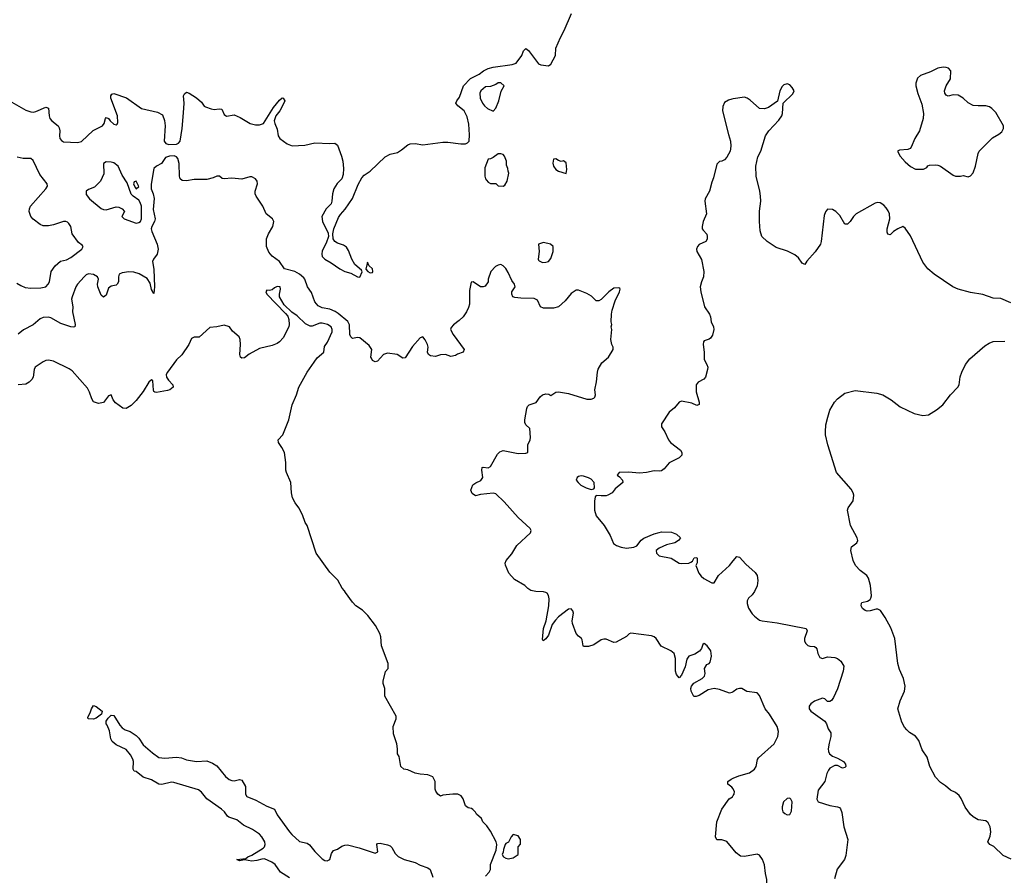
# Model space of a CAD drawing. Header units: inches. Extents: x 2473073 to 2657680, y 705365 to 849016.
# Tile 37 of 151: x 2574322 to 2582158, y 741884 to 748696. Entities that reach past the tile are written whole.
import ezdxf

# ---------------------------------------------------------------- set-up
doc = ezdxf.new("R2010")
doc.units = ezdxf.units.IN
doc.header["$MEASUREMENT"] = 0
doc.layers.add('C5774', color=7, linetype='Continuous')
doc.layers.add('C5784', color=7, linetype='Continuous')

msp = doc.modelspace()

# ---------------------------------------------------------------- linework, layer by layer
at = {"layer": 'C5774', "color": 5}
for points, elevation in [([(2574259.7, 748039.7), (2574370, 747976.5), (2574410, 747962), (2574430, 747959.7), (2574450, 747964.5), (2574530, 747999.6), (2574550, 747992.7), (2574555.3, 747930), (2574562.4, 747910), (2574577.1, 747890), (2574627.3, 747850), (2574636.2, 747836.2), (2574641.5, 747810), (2574638.5, 747770), (2574642.5, 747750), (2574654.3, 747734.3), (2574670, 747724.5), (2574783.1, 747716.9), (2574814.9, 747725.1), (2574907.5, 747812.5), (2574979.8, 747850), (2574995.5, 747870), (2575004.4, 747910), (2575010, 747917), (2575030, 747908), (2575042, 747890), (2575070, 747863.6), (2575090, 747857.6), (2575097.2, 747862.8), (2575103.5, 747876.5), (2575100.3, 747930), (2575048.5, 748070), (2575046, 748090), (2575055.9, 748104.1), (2575070, 748108.4), (2575172.9, 748072.9), (2575291.3, 747990), (2575418.7, 747958.7), (2575457.5, 747937.5), (2575473.5, 747893.5), (2575478.9, 747850), (2575471.1, 747730), (2575484, 747710), (2575510, 747701.9), (2575570, 747704.2), (2575586.8, 747713.2), (2575599.4, 747730), (2575615.1, 747830), (2575625.3, 747954.7), (2575629.8, 748030), (2575626.8, 748090), (2575633.9, 748106.1), (2575650, 748118.9), (2575670, 748112), (2575730, 748074.9), (2575770, 748038), (2575790, 748008.2), (2575802, 748002), (2575845.1, 747985.1), (2575870, 747980.3), (2575910, 747985.5), (2575930, 747982.8), (2575950, 747940.7), (2575966.8, 747926.8), (2576030, 747938.5), (2576077.3, 747917.3), (2576157.1, 747870), (2576198.3, 747858.3), (2576230, 747858.2), (2576261.1, 747870), (2576342.3, 747997.7), (2576390, 748056.3), (2576410, 748073.4), (2576418, 748070), (2576432.7, 748050), (2576424.9, 748030), (2576391, 747970), (2576359.7, 747930), (2576348.4, 747891.6), (2576351.8, 747870), (2576370, 747824), (2576380.2, 747770), (2576393.1, 747750), (2576450, 747706.7), (2576490, 747690.7), (2576590, 747696.3), (2576670, 747716), (2576790, 747710.1), (2576830, 747713.2), (2576850, 747695.8), (2576884.2, 747610), (2576894.8, 747570), (2576898.5, 747510), (2576895.5, 747464.5), (2576885, 747430), (2576847.9, 747392.1), (2576822.1, 747350), (2576810.1, 747310), (2576806.2, 747250), (2576800.3, 747230), (2576760.6, 747190), (2576725.4, 747130), (2576731.3, 747090), (2576776.3, 746996.3), (2576780.2, 746970), (2576762, 746918), (2576730, 746855.4), (2576725.2, 746830), (2576730.2, 746810), (2576749.3, 746790), (2576800.7, 746760.7), (2576870, 746711.6), (2576910, 746691.8), (2576957.4, 746677.4), (2577010, 746647.7), (2577030, 746644.7), (2577048.4, 746688.4), (2577042, 746702), (2576988.1, 746748.1), (2576965.4, 746790), (2576939.1, 746859.1), (2576923.9, 746883.9), (2576899.5, 746899.5), (2576850, 746917.7), (2576829.7, 746930), (2576817.2, 746950), (2576813.1, 746990), (2576823.1, 747030), (2576859.4, 747120.6), (2576875.1, 747144.9), (2576912.9, 747187.1), (2576970, 747272.8), (2577015.8, 747384.2), (2577044.1, 747435.9), (2577062.8, 747457.2), (2577110, 747488.9), (2577230, 747603.5), (2577270, 747624), (2577330, 747639.5), (2577361.2, 747658.8), (2577410, 747698.9), (2577430, 747708.4), (2577470, 747711), (2577530, 747699.7), (2577690, 747721.3), (2577730, 747720.6), (2577833.6, 747706.4), (2577870, 747707), (2577885.8, 747714.2), (2577898, 747730), (2577901.3, 747778.7), (2577895.3, 747864.7), (2577882.6, 747922.6), (2577859.2, 747970), (2577807.6, 748010), (2577793.3, 748030), (2577799.7, 748050), (2577820.9, 748079.1), (2577853.7, 748170), (2577910, 748226.5), (2577977.4, 748262.6), (2578012, 748290), (2578050, 748307.8), (2578090, 748318.2), (2578240.9, 748339.1), (2578272.7, 748350), (2578319.3, 748410), (2578332.5, 748447.5), (2578350, 748466), (2578370, 748450.7), (2578450, 748344.9), (2578470, 748337.3), (2578530, 748328.2), (2578550, 748341), (2578585.2, 748410), (2578589.6, 748470), (2578625.5, 748554.5), (2578654.7, 748610), (2578714.2, 748745.8)], 20), ([(2580000, 748065.6), (2579990, 748064.2), (2579964, 748056), (2579930, 748037.4), (2579916.5, 748003.5), (2579915, 747970), (2579961.6, 747781.6), (2579978.4, 747730), (2579980.4, 747690), (2579975.8, 747650), (2579950, 747601.2), (2579930, 747581.2), (2579910, 747569), (2579890, 747568), (2579870, 747546), (2579844.1, 747435.9), (2579830, 747402.7), (2579811.1, 747330), (2579777.1, 747270), (2579773.6, 747250), (2579788.3, 747150), (2579762.4, 747090), (2579752.1, 747050), (2579754.5, 747030), (2579760.4, 747020.4), (2579789.2, 746989.2), (2579794, 746970), (2579792.1, 746947.9), (2579782, 746930), (2579730, 746905.1), (2579716.9, 746890), (2579709, 746870), (2579710.4, 746850), (2579747.8, 746787.8), (2579766.3, 746690), (2579764.9, 746650), (2579747.3, 746610), (2579737.3, 746570), (2579744, 746530), (2579770.8, 746410), (2579811.8, 746351.8), (2579819.5, 746330), (2579823.8, 746290), (2579843.7, 746250), (2579846.9, 746230), (2579835.7, 746184.3), (2579820.7, 746159.3), (2579810, 746151.1), (2579770, 746138.4), (2579763.1, 746130), (2579761.7, 746110), (2579770.3, 746050), (2579768.4, 745990), (2579790.4, 745950), (2579797.1, 745930), (2579796.4, 745910), (2579780.4, 745850), (2579765.3, 745834.7), (2579720.7, 745810), (2579706.4, 745790), (2579706.3, 745733.7), (2579730.1, 745650), (2579728.5, 745631.5), (2579710, 745623.5), (2579670, 745642), (2579590, 745658), (2579570.2, 745649.8), (2579534.4, 745605.6), (2579491.6, 745570), (2579430, 745478), (2579430, 745454), (2579455.3, 745415.3), (2579484.7, 745350), (2579502, 745330), (2579582, 745270), (2579591.3, 745250), (2579590.7, 745229.3), (2579570, 745209), (2579490, 745169.2), (2579450, 745119.3), (2579430, 745104.5), (2579410, 745100.9), (2579370, 745104.5), (2579310.2, 745089.8), (2579254.5, 745085.5), (2579166, 745094), (2579092, 745090), (2579078, 745070), (2579096.7, 745056.7), (2579118.8, 745030), (2579121, 745010), (2579059.8, 744960.2), (2579038, 744930), (2579002, 744910), (2578990, 744905.2), (2578950, 744904), (2578910, 744908), (2578902.8, 744897.2), (2578896.3, 744863.7), (2578895.5, 744790), (2578910, 744744.7), (2578973.4, 744670), (2579020.5, 744590), (2579046.4, 744526.4), (2579070.7, 744510), (2579110, 744496.9), (2579150, 744489.5), (2579210, 744496.5), (2579232.4, 744507.6), (2579268.9, 744551.1), (2579290, 744567.6), (2579370, 744603), (2579410, 744614), (2579430, 744617.3), (2579510, 744614.8), (2579550, 744601), (2579581, 744570), (2579566, 744550), (2579536, 744530), (2579470, 744515.6), (2579410.4, 744489.6), (2579388, 744470), (2579390.7, 744450), (2579410, 744428.4), (2579507.6, 744407.6), (2579570, 744370.3), (2579590, 744366.3), (2579646, 744370), (2579664, 744376), (2579675.3, 744384.7), (2579690, 744412), (2579710, 744414), (2579714, 744410), (2579712.7, 744372.7), (2579702, 744350), (2579726, 744290), (2579744.9, 744264.9), (2579767.5, 744247.5), (2579830, 744212), (2579850, 744212), (2579884, 744270), (2579969.6, 744350.4), (2580000, 744386.4)], 20), ([(2574298.2, 746598.2), (2574330, 746578.8), (2574364.7, 746564.7), (2574410, 746558.6), (2574490, 746560.2), (2574530.5, 746569.5), (2574549.7, 746590), (2574558.2, 746610), (2574572.7, 746690), (2574604, 746736), (2574647.8, 746772.2), (2574695.5, 746784.5), (2574730, 746802.3), (2574817.4, 746870), (2574827.3, 746890), (2574820.5, 746900.5), (2574790, 746923), (2574738.4, 746990), (2574728.4, 747050), (2574713.8, 747073.8), (2574702.7, 747082.7), (2574690, 747089.9), (2574670, 747090.5), (2574590, 747061.4), (2574550, 747053.5), (2574510, 747053.6), (2574485.1, 747065.1), (2574429, 747109), (2574411.7, 747130), (2574398.5, 747170), (2574399.9, 747190), (2574408, 747210), (2574531.3, 747350), (2574542.6, 747370), (2574539.6, 747390), (2574482.8, 747462.8), (2574430, 747573.6), (2574410.8, 747590.8), (2574350, 747590.5), (2574302.6, 747602.6)], 20), ([(2580000, 743345.4), (2579990, 743338.3), (2579970, 743334.5), (2579890, 743363.2), (2579849.3, 743370.7), (2579800.4, 743359.6), (2579730, 743314.5), (2579706.8, 743306.8), (2579686.6, 743306.6), (2579666, 743350), (2579663.7, 743370), (2579669.5, 743390.5), (2579687, 743413), (2579753.2, 743450), (2579772.7, 743470), (2579776, 743490), (2579773.2, 743530), (2579790, 743562), (2579809, 743571), (2579818, 743582), (2579826.6, 743630), (2579822.7, 743670), (2579792.1, 743712.1), (2579770, 743728.7), (2579758, 743722), (2579747.3, 743690), (2579732, 743668), (2579695.1, 743644.9), (2579648, 743630), (2579630, 743604), (2579617.4, 743542.6), (2579590, 743478), (2579570, 743455.3), (2579550, 743482), (2579541.6, 743510), (2579540.3, 743610), (2579529.8, 743650), (2579503.5, 743670), (2579427.9, 743707.9), (2579386, 743770), (2579370, 743783.1), (2579351.1, 743790), (2579186.9, 743813.1), (2579172.4, 743807.6), (2579150, 743786), (2579070, 743740.3), (2579050, 743737.3), (2578990, 743763.4), (2578970, 743765), (2578950, 743758.6), (2578890, 743718.9), (2578850, 743705.3), (2578810, 743706), (2578805.7, 743710), (2578798.8, 743758.8), (2578793.1, 743770), (2578768.6, 743788.6), (2578750.8, 743810), (2578721.7, 743890), (2578717.7, 743910), (2578728.2, 743970), (2578723, 743990), (2578710, 744005.6), (2578690, 744004.2), (2578610, 743940.7), (2578585, 743915), (2578559.4, 743880.6), (2578530, 743797), (2578510, 743765.6), (2578488, 743750), (2578482, 743762), (2578489.9, 743850), (2578510.6, 743909.4), (2578534, 744030), (2578535.8, 744084.2), (2578530, 744112.8), (2578519.8, 744130), (2578510, 744136.7), (2578490, 744141.6), (2578430, 744143.4), (2578390, 744152.8), (2578367, 744167), (2578343.1, 744190), (2578259.2, 744239.2), (2578214.8, 744290), (2578187.8, 744352.2), (2578186.2, 744370), (2578194, 744390), (2578237.6, 744442.4), (2578278.4, 744510), (2578387.3, 744610), (2578392, 744630), (2578385.4, 744645.4), (2578290, 744732.6), (2578177.5, 744857.5), (2578110, 744920.9), (2578090, 744925.5), (2577990, 744915), (2577950, 744906.3), (2577923.9, 744923.9), (2577913.2, 744950), (2577928.4, 744991.6), (2577951.6, 745008.4), (2577993.2, 745026.8), (2578008.6, 745050), (2577998.9, 745110), (2578003.7, 745130), (2578010, 745132.8), (2578050, 745126.8), (2578070, 745139), (2578124.3, 745235.7), (2578143.3, 745256.7), (2578170, 745265.8), (2578290, 745242.6), (2578350, 745244.2), (2578365.2, 745250), (2578367, 745310), (2578384.2, 745350), (2578386.6, 745370), (2578381.2, 745441.2), (2578350.8, 745470.8), (2578341.8, 745490), (2578341.5, 745510), (2578358.5, 745601.5), (2578363.9, 745616.1), (2578376.2, 745630), (2578432.8, 745647.2), (2578465.4, 745694.6), (2578482.4, 745710), (2578510, 745718.4), (2578533.7, 745713.7), (2578550, 745704.7), (2578588, 745730), (2578610, 745734), (2578690, 745718.8), (2578834.8, 745674.8), (2578870, 745674.8), (2578890, 745681.5), (2578900.2, 745690), (2578904.5, 745710), (2578898.2, 745750), (2578911.7, 745811.7), (2578919.8, 745890), (2578926.9, 745913.1), (2578955.4, 745964.6), (2579006.6, 746010), (2579044, 746070), (2579044, 746090), (2579034, 746110), (2579025.2, 746150), (2579034, 746230), (2579029, 746251), (2579035.3, 746270), (2579028.7, 746290), (2579031.2, 746351.2), (2579036.4, 746383.6), (2579061.6, 746458.4), (2579096.3, 746530), (2579101.2, 746550), (2579097, 746557), (2579090, 746561.2), (2579050, 746557.2), (2579010.6, 746529.4), (2578950, 746468), (2578930, 746458), (2578910, 746458), (2578873.6, 746493.6), (2578836.5, 746516.5), (2578770, 746542), (2578750, 746542), (2578710, 746515.3), (2578662, 746458), (2578610, 746408.7), (2578570, 746398), (2578490, 746398), (2578468, 746410), (2578442, 746462), (2578416.4, 746476.4), (2578310, 746478), (2578263.1, 746483.1), (2578246, 746490), (2578238, 746510), (2578238, 746530), (2578264, 746570), (2578259.5, 746590), (2578239.3, 746619.3), (2578210, 746683.7), (2578190, 746716), (2578170, 746736.4), (2578150, 746745.7), (2578130, 746742), (2578107.6, 746730), (2578072.7, 746690), (2578051, 746631), (2578050.7, 746609.3), (2578025.4, 746574.6), (2578010, 746568.7), (2577990, 746568.7), (2577930, 746608), (2577914, 746606), (2577901.4, 746538.6), (2577901, 746430), (2577894.4, 746405.6), (2577878, 746370), (2577851.3, 746330), (2577819.9, 746300.1), (2577773.7, 746266.3), (2577755.3, 746244.7), (2577751, 746230), (2577770.7, 746190), (2577859.1, 746070), (2577852.2, 746047.8), (2577807.1, 746032.9), (2577790, 746022.7), (2577753.6, 746013.6), (2577709.6, 746029.6), (2577670, 746026.6), (2577630, 746015.4), (2577590, 746018.7), (2577574.5, 746030), (2577568.4, 746048.4), (2577572.6, 746090), (2577568.4, 746110), (2577550, 746147.3), (2577530, 746171.1), (2577510, 746162.4), (2577447.2, 746092.8), (2577390, 746003.1), (2577370, 746000.8), (2577327.3, 746030), (2577250, 746042), (2577216.5, 746030), (2577170, 745976.2), (2577150, 745971.8), (2577130, 745982), (2577120.6, 746000.6), (2577117.4, 746010), (2577124.4, 746070), (2577102.3, 746102.3), (2577030, 746164.1), (2577010, 746165.8), (2576970, 746157.8), (2576958.4, 746170), (2576950.5, 746190), (2576947.3, 746267.3), (2576933.8, 746293.8), (2576857.4, 746357.4), (2576832.7, 746372.7), (2576790, 746391.9), (2576730, 746400.7), (2576696.6, 746416.6), (2576669.9, 746449.9), (2576644, 746524), (2576613.7, 746570), (2576592.5, 746630), (2576582, 746642), (2576549.3, 746669.3), (2576511, 746691), (2576430, 746712.1), (2576390.9, 746770.9), (2576330, 746814), (2576304.5, 746844.5), (2576287.2, 746890), (2576287.3, 746950), (2576302, 746990), (2576335.6, 747050), (2576345.3, 747090), (2576332.7, 747110), (2576283.4, 747150), (2576256.4, 747210), (2576204.8, 747290), (2576197, 747310), (2576195.8, 747330), (2576214.8, 747390), (2576212.7, 747410), (2576198.7, 747430), (2576170, 747445.6), (2576154.1, 747445.9), (2576090, 747425.3), (2576010, 747433.7), (2575950, 747427.6), (2575932.1, 747432.1), (2575911.4, 747451.4), (2575891.3, 747451.3), (2575862.2, 747437.8), (2575810, 747424.4), (2575710, 747422.7), (2575650, 747411.7), (2575614.3, 747414.3), (2575598.5, 747430), (2575592.5, 747450), (2575592.3, 747550), (2575580.2, 747590), (2575570, 747603.5), (2575552, 747612), (2575514.8, 747610), (2575481.8, 747598.2), (2575449.6, 747550.4), (2575410, 747528.7), (2575390.2, 747510), (2575367.3, 747387.3), (2575367.3, 747350), (2575384.5, 747310), (2575391.2, 747271.2), (2575385.4, 747185.4), (2575399.6, 747110), (2575396, 747090), (2575373.2, 747050), (2575369.5, 747030), (2575373.4, 747010), (2575416.8, 746910), (2575423.5, 746870), (2575417.2, 746830), (2575385.8, 746790), (2575378.6, 746770), (2575390.3, 746709.7), (2575394.6, 746570), (2575390, 746515.3), (2575370, 746548), (2575359.1, 746599.1), (2575335.5, 746635.5), (2575272.6, 746672.6), (2575230, 746685.6), (2575190, 746688.8), (2575138.4, 746681.6), (2575113, 746670), (2575107.4, 746650), (2575108.7, 746610), (2575098.4, 746590), (2575090, 746583.5), (2575050, 746574.2), (2575030, 746558.7), (2575010, 746504), (2574990, 746486), (2574970, 746504), (2574943.5, 746570), (2574941.7, 746590), (2574949.7, 746630), (2574941, 746650), (2574910, 746667.7), (2574870, 746671.6), (2574850, 746663.8), (2574833.8, 746650), (2574781.6, 746590), (2574769.3, 746570), (2574740.2, 746490), (2574735.5, 746470), (2574746, 746410), (2574742.8, 746370), (2574763, 746270), (2574762, 746250), (2574750, 746247), (2574730, 746251.5), (2574650, 746277.4), (2574570, 746321.7), (2574550, 746326.4), (2574510, 746325), (2574485.8, 746314.2), (2574430, 746266.6), (2574352.4, 746227.6), (2574310, 746192.7)], 20), ([(2578030, 741878), (2578058, 741910), (2578068.7, 741931.3), (2578069.3, 741970), (2578114.6, 742085.4), (2578119, 742130), (2578114, 742150), (2578070, 742235.3), (2578038.6, 742278.6), (2578009, 742310), (2577996.5, 742336.5), (2577958, 742370), (2577950, 742386), (2577928.4, 742408.4), (2577916.4, 742416.4), (2577890, 742422), (2577870, 742438), (2577852.5, 742492.5), (2577836.5, 742516.5), (2577809, 742529), (2577770, 742529.3), (2577690, 742521.2), (2577670, 742515.3), (2577648.9, 742528.9), (2577633.6, 742553.6), (2577629.2, 742570), (2577629.2, 742630), (2577609.3, 742669.3), (2577570, 742685.2), (2577510, 742689.2), (2577470, 742697.2), (2577410, 742722.7), (2577378, 742730), (2577355.3, 742750), (2577342, 742830), (2577329.2, 742850), (2577329, 742890), (2577322.7, 742930), (2577297.2, 743010), (2577294, 743070), (2577319, 743130), (2577319, 743150), (2577229, 743310), (2577228.7, 743370), (2577215.3, 743410), (2577215.3, 743430), (2577233.6, 743506.4), (2577254, 743530), (2577255.3, 743570), (2577202, 743710), (2577196.4, 743783.6), (2577188.7, 743810), (2577153.6, 743873.6), (2577092.9, 743952.9), (2577050, 743995.3), (2576998, 744030), (2576970, 744058), (2576914.6, 744134.6), (2576908, 744150), (2576888, 744170), (2576853.6, 744233.6), (2576790, 744298), (2576682, 744450), (2576609.1, 744669.1), (2576593.6, 744693.6), (2576572.9, 744752.9), (2576544, 744810), (2576514, 744850), (2576494, 744890), (2576484, 744930), (2576479, 745010), (2576445.2, 745090), (2576441.2, 745110), (2576439, 745170), (2576428.7, 745250), (2576409.2, 745290), (2576381.2, 745330), (2576379, 745350), (2576415.3, 745390), (2576464, 745510), (2576489.4, 745630.6), (2576524, 745710), (2576544, 745770), (2576609.3, 745890), (2576665.2, 745970), (2576690, 746002.8), (2576741.2, 746050), (2576746.6, 746093.4), (2576772.1, 746127.9), (2576807.6, 746210), (2576807.6, 746230), (2576799.7, 746250), (2576772.3, 746270), (2576730, 746278.5), (2576710, 746279.2), (2576650, 746255.4), (2576634.9, 746254.9), (2576595.7, 746275.7), (2576530, 746336.9), (2576487.2, 746367.2), (2576426.9, 746426.9), (2576389.2, 746490), (2576389, 746510), (2576398, 746550), (2576394, 746570), (2576370, 746572.3), (2576350, 746562), (2576330, 746544), (2576310, 746539), (2576290, 746542), (2576281, 746530), (2576288, 746510), (2576437.3, 746357.3), (2576454.7, 746334.7), (2576464.7, 746310), (2576467.8, 746270), (2576463.2, 746250), (2576417.5, 746162.5), (2576390, 746130.6), (2576370, 746117.1), (2576330, 746103.1), (2576230, 746077.8), (2576148.1, 746031.9), (2576110, 746004.2), (2576090, 746000.9), (2576079.3, 746010), (2576074.5, 746030), (2576079.7, 746110), (2576076.8, 746150), (2576067.8, 746170), (2576016.4, 746216.4), (2575992.4, 746250), (2575950, 746264), (2575890, 746250.9), (2575834.6, 746245.4), (2575750, 746169), (2575710, 746168.7), (2575690, 746158), (2575666.8, 746110), (2575613, 746027), (2575570, 745989.2), (2575498.4, 745890), (2575488.7, 745870), (2575490.4, 745850), (2575506, 745826), (2575541, 745790), (2575544.7, 745770), (2575518, 745750), (2575497.5, 745742.5), (2575410, 745727.3), (2575398, 745730), (2575390, 745735.3), (2575386.2, 745746.2), (2575382, 745822), (2575370, 745829.2), (2575350, 745809.3), (2575303.6, 745736.4), (2575250, 745663.6), (2575210, 745625.1), (2575170, 745600.9), (2575143.6, 745603.6), (2575085.6, 745645.6), (2575065.2, 745670), (2575050, 745708), (2575030, 745702), (2574990, 745649.2), (2574950, 745639.3), (2574910, 745654), (2574896.2, 745676.2), (2574877.4, 745730), (2574861.1, 745761.1), (2574739.6, 745899.6), (2574715.6, 745915.6), (2574590, 745977.4), (2574550, 745986.3), (2574530, 745983), (2574510, 745973), (2574446.4, 745930), (2574436, 745910), (2574428.2, 745850), (2574417.6, 745830), (2574397.8, 745810), (2574370, 745795.2), (2574310, 745788.4)], 40), ([(2576470, 741864.1), (2576398.3, 741910), (2576355, 741970), (2576329.9, 741989.9), (2576270, 742014), (2576250, 742013.6), (2576210, 742001.1), (2576170, 741995.4), (2576110, 742006), (2576070, 741999), (2576050, 742009), (2576122.7, 742017.3), (2576137.2, 742030), (2576170, 742044.2), (2576259.4, 742100.6), (2576269.8, 742110.2), (2576275.7, 742130), (2576271.9, 742150), (2576249.8, 742190), (2576230.3, 742210.3), (2576173.8, 742250), (2576103.1, 742283.1), (2576050, 742326.2), (2575985.8, 742345.8), (2575974.6, 742354.6), (2575950.8, 742390), (2575928.4, 742410), (2575810, 742493.3), (2575770, 742546), (2575745.4, 742565.4), (2575550, 742622.9), (2575530, 742625.1), (2575453, 742607), (2575430, 742610.9), (2575370, 742644.4), (2575305.3, 742665.3), (2575250, 742709.6), (2575233.2, 742713.2), (2575225.2, 742730), (2575226.6, 742790), (2575221.7, 742810), (2575204.4, 742844.4), (2575170, 742885.7), (2575090, 742921.7), (2575056.9, 742950), (2575048.4, 742970), (2575035.4, 743035.4), (2575018.7, 743078.7), (2575009.6, 743090.4), (2575009.6, 743110.4), (2575025.4, 743134.6), (2575050, 743158.8), (2575070, 743157.1), (2575118.8, 743078.8), (2575137.2, 743057.2), (2575162, 743042), (2575200.5, 743030), (2575250, 742996.9), (2575270, 742975.3), (2575303.4, 742923.4), (2575379, 742859), (2575430, 742822.6), (2575477.6, 742817.6), (2575570, 742825.8), (2575610, 742818.4), (2575650, 742803.8), (2575730, 742790.3), (2575810, 742795.6), (2575855.8, 742775.8), (2575890, 742754.6), (2575958.7, 742670), (2575990, 742646), (2576010, 742638), (2576030, 742637), (2576070, 742646.7), (2576090, 742640.5), (2576118.3, 742590), (2576118.5, 742530), (2576130.2, 742510.2), (2576201.6, 742481.6), (2576290, 742434), (2576351.1, 742411.1), (2576370, 742365.7), (2576468.4, 742230), (2576487.6, 742210), (2576550, 742154.4), (2576610, 742139.5), (2576627.4, 742127.4), (2576670, 742073), (2576730, 742015.5), (2576750, 742003.1), (2576770, 742000.4), (2576789.6, 742010.4), (2576802.3, 742057.7), (2576819.6, 742080.4), (2576850, 742093.4), (2576884.4, 742115.6), (2576910, 742123.8), (2576930, 742125.5), (2577022.8, 742102.8), (2577150, 742059.1), (2577171.8, 742070), (2577164, 742130), (2577170, 742138), (2577190, 742139.1), (2577250, 742126.7), (2577270, 742118.4), (2577284.7, 742104.7), (2577310, 742058), (2577332.7, 742032.7), (2577382.8, 742010), (2577470, 741984.7), (2577510, 741963.6), (2577570, 741943.1), (2577588.4, 741930), (2577610.2, 741870)], 40), ([(2580000, 742571.8), (2579990, 742585.1), (2579957.2, 742610), (2579958, 742630), (2579985.2, 742650), (2580000, 742656.5)], 20), ([(2580000, 742092.3), (2579950, 742153.3), (2579910, 742167.1), (2579870, 742167.6), (2579860.4, 742190), (2579869.9, 742310.1), (2579908.8, 742411.2), (2579968.1, 742491.9), (2579994, 742510), (2580000, 742518.7)], 20)]:
    msp.add_lwpolyline(points, dxfattribs=dict(at, elevation=elevation))
for points, elevation in [([(2578130, 748192.7), (2578110, 748179), (2578070, 748164), (2578030, 748162), (2577991.3, 748130), (2577982.8, 748110), (2577985.5, 748070), (2578005.5, 748030), (2578020.5, 748010), (2578044, 747990), (2578090, 747966.8), (2578110, 747991), (2578136.2, 748050), (2578153.2, 748126.8), (2578178, 748170), (2578152.1, 748192.1)], 20), ([(2578150, 747628.7), (2578130, 747628.7), (2578090, 747598), (2578070, 747588), (2578050, 747586), (2578024.7, 747515.3), (2578024.7, 747450), (2578029, 747430), (2578037.5, 747417.5), (2578050, 747402), (2578070, 747390.7), (2578110, 747391), (2578130, 747372), (2578170, 747371.3), (2578182, 747378), (2578201.2, 747410), (2578215.3, 747475.3), (2578208.7, 747490), (2578208, 747510), (2578196.4, 747536.4), (2578195.3, 747570), (2578179, 747610), (2578170, 747622)], 20), ([(2575010, 747565.1), (2574989.2, 747550), (2574992.2, 747470), (2574964.1, 747410), (2574918.1, 747361.9), (2574870, 747342.8), (2574850.3, 747330), (2574850, 747305.3), (2574876.5, 747270), (2574970, 747192.6), (2574990, 747183.9), (2575010, 747181.7), (2575090, 747206.3), (2575110, 747202.6), (2575136.3, 747190), (2575155.5, 747170), (2575134, 747130), (2575153.4, 747110), (2575250, 747077.1), (2575270, 747081), (2575282.7, 747090), (2575292.5, 747110), (2575290.7, 747210), (2575281.6, 747241.6), (2575270, 747259.6), (2575225.2, 747290), (2575208, 747308), (2575178, 747398), (2575137.2, 747457.2), (2575106, 747530), (2575070, 747556), (2575050, 747562.2)], 20), ([(2578590, 747587.6), (2578570, 747586), (2578566.2, 747553.8), (2578570, 747530.6), (2578590, 747503.6), (2578610, 747490.4), (2578670, 747471.3), (2578676.6, 747503.4), (2578670, 747557.2), (2578650, 747572), (2578630, 747567.3), (2578610, 747573.6)], 20), ([(2575250, 747409.6), (2575233.7, 747406.3), (2575228, 747390), (2575240.2, 747360.2), (2575250, 747350.4), (2575270, 747367.3)], 20), ([(2578490, 746922), (2578452, 746908), (2578454.8, 746850), (2578449.1, 746789.1), (2578450, 746782), (2578456.9, 746776.9), (2578483.5, 746763.5), (2578510, 746764.7), (2578530, 746772), (2578550, 746794), (2578568, 746850), (2578568, 746890), (2578546, 746910)], 20), ([(2577090, 746766), (2577078, 746710), (2577091.3, 746690), (2577110, 746680.7), (2577130, 746682.8), (2577133.3, 746690), (2577130, 746713.2), (2577100.2, 746740.2)], 20), ([(2578790, 745064), (2578770, 745059), (2578758, 745050), (2578751, 745030), (2578765.5, 745010), (2578788.2, 744990), (2578830, 744968.9), (2578870, 744956), (2578890, 744962), (2578895.3, 744970), (2578894, 745010), (2578870, 745037.2), (2578850, 745049.2), (2578810, 745062.7)], 20), ([(2574910, 743127.8), (2574866, 743130), (2574863.1, 743143.1), (2574882.9, 743177.1), (2574892.3, 743210), (2574910, 743235.5), (2574930, 743227.7), (2574979.1, 743190), (2574973.8, 743166.2), (2574930, 743136)], 40), ([(2578250, 742208), (2578232, 742190), (2578211.1, 742148.9), (2578190, 742138), (2578184.7, 742130), (2578171, 742090), (2578170.9, 742069.1), (2578162, 742050), (2578172, 742030), (2578190, 742021), (2578210, 742016), (2578250, 742024), (2578288.7, 742050), (2578288, 742110), (2578307.3, 742132.7), (2578308.7, 742170), (2578290, 742198)], 40)]:
    msp.add_lwpolyline(points, close=True, dxfattribs=dict(at, elevation=elevation))
at = {"layer": 'C5784', "color": 5, "elevation": 20}
for points in [[(2581670, 748316.6), (2581630, 748310.4), (2581570, 748280.7), (2581490, 748251.7), (2581467.1, 748230), (2581453.5, 748190), (2581453, 748170), (2581470, 748107), (2581502.6, 748022.6), (2581514.7, 747950), (2581512.1, 747910), (2581482, 747810), (2581446.9, 747750), (2581417.8, 747682.2), (2581408.4, 747671.6), (2581390, 747662), (2581324.1, 747655.9), (2581309, 747650), (2581329.2, 747610), (2581370, 747564.2), (2581410, 747528), (2581450, 747504.9), (2581514.6, 747505.4), (2581540.4, 747519.6), (2581550, 747532), (2581563.1, 747536.9), (2581610, 747540.7), (2581630, 747538), (2581650, 747530.6), (2581750, 747458.8), (2581770, 747451), (2581810, 747451), (2581830, 747456), (2581870, 747444), (2581890, 747453), (2581910, 747477.3), (2581929.8, 747530.2), (2581949.6, 747630), (2581958, 747650), (2582063.5, 747756.5), (2582114.9, 747785.1), (2582137.2, 747802.8), (2582151, 747829), (2582151, 747851), (2582090, 747958), (2582058.7, 747990), (2582041.1, 748001.1), (2582010, 748010.8), (2581950, 748009), (2581910, 748013.3), (2581870, 748033.3), (2581829.7, 748070), (2581790, 748095.5), (2581750, 748097.8), (2581710, 748086.3), (2581694, 748094), (2581683.5, 748110), (2581681.7, 748130), (2581695, 748170), (2581730, 748224.9), (2581731.8, 748290), (2581713, 748310), (2581694.6, 748314.6)], [(2580450, 742497.2), (2580430, 742495.8), (2580401.8, 742470), (2580391.1, 742430), (2580391.3, 742410), (2580395.6, 742390), (2580410, 742375.6), (2580430, 742366.3), (2580450, 742367.2), (2580465.3, 742394.7), (2580469.7, 742470), (2580459.7, 742490)]]:
    msp.add_lwpolyline(points, close=True, dxfattribs=at)
for points in [[(2582210, 746440.9), (2582130, 746476.2), (2582070, 746479.5), (2581986.8, 746506.8), (2581890, 746523.7), (2581790, 746549.4), (2581749, 746570), (2581599, 746670), (2581550, 746713.2), (2581510, 746765.2), (2581410, 746974), (2581370, 747037.2), (2581349.2, 747049.2), (2581310, 747032), (2581275.8, 747010), (2581250, 746982.7), (2581230, 746988.7), (2581225.1, 747005.1), (2581225.4, 747030), (2581246, 747110), (2581243.5, 747150), (2581234.6, 747174.6), (2581218.2, 747198.2), (2581198.5, 747218.5), (2581170, 747236.9), (2581150, 747240.4), (2581130, 747234.6), (2580978.8, 747150), (2580958, 747130), (2580930, 747088), (2580910, 747068), (2580890, 747068), (2580850, 747138), (2580818, 747170), (2580790, 747184), (2580750, 747188.7), (2580733.7, 747166.3), (2580724.1, 747135.9), (2580701, 746930), (2580694.8, 746910), (2580652.8, 746847.2), (2580586.8, 746773.2), (2580570, 746748), (2580550, 746758), (2580520.2, 746800.2), (2580490, 746824), (2580432.9, 746852.9), (2580342, 746882), (2580270, 746928.7), (2580229.4, 746969.4), (2580214.2, 747014.2), (2580208.7, 747088.7), (2580210, 747172), (2580219.5, 747250), (2580218, 747290), (2580212, 747332), (2580182.2, 747450), (2580181, 747530), (2580196.4, 747603.6), (2580219.5, 747650), (2580258, 747770), (2580282.7, 747810), (2580363.3, 747896.7), (2580386, 747930), (2580392, 747950), (2580399, 748030), (2580475.2, 748104.8), (2580485.1, 748130), (2580470, 748156.4), (2580450, 748178.5), (2580430, 748184.7), (2580402.5, 748177.5), (2580390, 748165.2), (2580370.6, 748130), (2580353.7, 748046.3), (2580282, 747998), (2580250, 747986.6), (2580210, 747989.4), (2580136.4, 748056.4), (2580112.4, 748072.4), (2580090, 748078.3), (2580000, 748065.6)], [(2582213.5, 742013.5), (2582150, 742042.9), (2582073.9, 742113.9), (2582043.6, 742130), (2582027.1, 742150), (2582044.3, 742195.7), (2582049.4, 742230), (2582044, 742270), (2582030, 742302.7), (2582010, 742317.7), (2581950, 742327), (2581909.9, 742350), (2581889, 742369), (2581846.8, 742426.8), (2581815.8, 742495.8), (2581799, 742519), (2581770, 742542.4), (2581730, 742563), (2581690, 742597.5), (2581650, 742622.6), (2581610, 742664.2), (2581564.1, 742750), (2581544.3, 742824.3), (2581504.2, 742884.2), (2581477.3, 742957.3), (2581451, 742991), (2581402.2, 743022.2), (2581381.1, 743041.1), (2581363.4, 743063.4), (2581343.2, 743103.2), (2581309.9, 743210), (2581327.9, 743272.1), (2581364.7, 743350), (2581368.8, 743390), (2581355.8, 743450), (2581323.8, 743523.8), (2581311.6, 743570), (2581286.2, 743770), (2581255.2, 743855.2), (2581210, 743937.5), (2581172.2, 743992.2), (2581150, 744002.2), (2581138.3, 744001.7), (2581090, 743988.4), (2581066.8, 743986.8), (2581050, 743991.8), (2581030, 744007.6), (2581018.2, 744030), (2581020.4, 744050), (2581025, 744055), (2581070, 744067.6), (2581090, 744080.2), (2581096.4, 744090), (2581099.7, 744110), (2581092.8, 744190), (2581076.4, 744250), (2581064.4, 744270), (2581010, 744309.8), (2580974, 744350), (2580955.2, 744390), (2580935.3, 744470), (2580941.1, 744498.9), (2580982.9, 744530), (2580991.6, 744550), (2580988, 744570), (2580933.9, 744670), (2580910.6, 744790), (2580914.8, 744810), (2580953.7, 744866.3), (2580959.6, 744910), (2580954.5, 744930), (2580938.1, 744958.1), (2580823.4, 745090), (2580752.8, 745310), (2580734.9, 745390), (2580733.8, 745413.8), (2580738.7, 745470), (2580752.3, 745532.3), (2580770, 745586), (2580805.4, 745650), (2580830, 745677.1), (2580890, 745721.7), (2580970, 745745), (2581142.5, 745722.5), (2581190, 745710.1), (2581258, 745670), (2581330, 745613), (2581440.1, 745560.1), (2581510, 745543.4), (2581554.8, 745550), (2581617.1, 745590), (2581668, 745630), (2581729.5, 745710.5), (2581787.6, 745770), (2581798.6, 745790), (2581806.4, 745853.6), (2581818.8, 745890), (2581848.5, 745951.5), (2581884.7, 745995.3), (2582001.7, 746098.3), (2582038.2, 746121.8), (2582070, 746133.5), (2582163.1, 746136.9)], [(2580000, 744386.4), (2580030, 744422), (2580050, 744418), (2580099.9, 744359.9), (2580175.9, 744295.9), (2580190.8, 744270), (2580197.3, 744230), (2580190.4, 744189.6), (2580170, 744144), (2580150, 744117.2), (2580121, 744090), (2580110.8, 744070), (2580111, 744049), (2580123, 744010), (2580150, 743966.8), (2580170, 743946), (2580210, 743916), (2580230.7, 743910.7), (2580350, 743894), (2580581, 743850), (2580587.7, 743830), (2580568.2, 743770), (2580568.2, 743748.2), (2580577.3, 743730), (2580594.6, 743714.6), (2580610, 743707.7), (2580646, 743706), (2580658.8, 743698.8), (2580666.8, 743686.8), (2580674.8, 743650), (2580690, 743618), (2580710, 743611.3), (2580750, 743624.7), (2580810, 743618), (2580830, 743611.3), (2580858, 743590), (2580882, 743550), (2580876, 743510), (2580830, 743368), (2580799.8, 743300.2), (2580783.6, 743276.4), (2580770, 743268), (2580750, 743268), (2580729, 743289), (2580710, 743295.3), (2580646.8, 743270), (2580618.8, 743250), (2580606, 743230), (2580604, 743210), (2580617.3, 743190), (2580730.7, 743110), (2580744, 743090), (2580756, 743050), (2580777.1, 743017.1), (2580778, 742990), (2580763.4, 742936.6), (2580757, 742890), (2580758.7, 742870), (2580766.7, 742850), (2580790, 742832.4), (2580830, 742817.3), (2580878, 742790), (2580894.8, 742770), (2580896, 742750), (2580890, 742742), (2580870, 742737.2), (2580830, 742759), (2580810, 742759.3), (2580770, 742736.2), (2580758, 742722), (2580744.2, 742695.8), (2580729.1, 742630), (2580677.6, 742562.4), (2580667.1, 742490), (2580677.3, 742470), (2580770, 742440.7), (2580831.3, 742430), (2580845.1, 742425.1), (2580854.6, 742414.6), (2580863.6, 742383.6), (2580880.1, 742270), (2580912.1, 742170), (2580897.4, 742042.6), (2580885.5, 742010), (2580827.8, 741932.2), (2580805.3, 741854.7)], [(2580000, 742656.5), (2580044.2, 742675.8), (2580130, 742700.7), (2580169.7, 742730), (2580184, 742750), (2580193.3, 742806.7), (2580201.1, 742818.9), (2580326, 742930), (2580356.8, 742990), (2580359.9, 743030), (2580349.1, 743070), (2580290, 743166.8), (2580255.2, 743210), (2580210, 743314.5), (2580190, 743337), (2580110, 743347), (2580070, 743371.5), (2580050, 743372.2), (2580030, 743366.9), (2580000, 743345.4)], [(2580000, 742518.7), (2580007.8, 742530), (2580009.7, 742550), (2580001.3, 742570), (2580000, 742571.8)], [(2580000, 741680.1), (2580070, 741701.2), (2580146, 741750), (2580170, 741773.4), (2580268, 741812), (2580268.7, 741850), (2580257.2, 741897.2), (2580250, 741968), (2580232.4, 742010), (2580210, 742045.6), (2580190, 742053.6), (2580090, 742035), (2580057.4, 742037.4), (2580023.5, 742063.5), (2580000, 742092.3)]]:
    msp.add_lwpolyline(points, dxfattribs=at)

doc.saveas('drawing.dxf')
